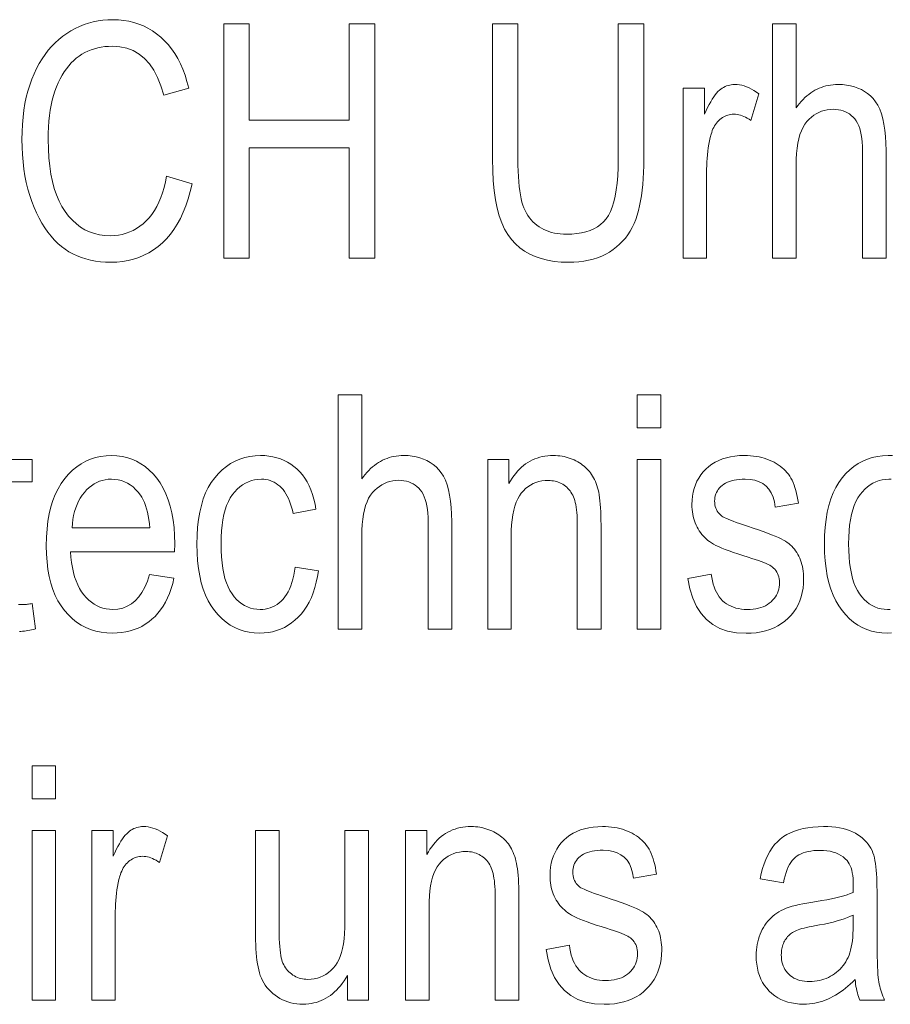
# Model space of a CAD drawing. Extents: x 5 to 2705, y 5 to 648.
# Tile 42 of 50: x 774 to 781.42, y 52.97 to 61.37. Entities that reach past the tile are written whole.
import ezdxf

# ---------------------------------------------------------------- set-up
doc = ezdxf.new("R2010")
doc.units = 0

msp = doc.modelspace()

# ---------------------------------------------------------------- linework, layer by layer
at = {"color": 7, "lineweight": 13}
for points in [[(775.253723, 60.03479), (775.472046, 59.967941), (775.456482, 59.90226), (775.438782, 59.84), (775.418884, 59.781166), (775.39679, 59.725758), (775.37262, 59.673771), (775.346191, 59.62521), (775.317627, 59.580074), (775.286926, 59.538364), (775.254028, 59.500076), (775.218933, 59.46521), (775.182007, 59.43372), (775.143494, 59.40554), (775.103455, 59.380676), (775.061768, 59.359127), (775.018555, 59.340893), (774.973816, 59.325977), (774.927429, 59.314373), (774.879517, 59.306084), (774.830017, 59.301113), (774.778992, 59.299454), (774.73407, 59.300568), (774.690491, 59.303902), (774.648254, 59.30946), (774.6073, 59.317245), (774.567688, 59.327251), (774.529419, 59.339481), (774.492432, 59.353935), (774.456787, 59.370613), (774.422485, 59.389515), (774.389465, 59.410641), (774.357727, 59.434223), (774.327148, 59.460491), (774.297791, 59.489449), (774.269531, 59.521091), (774.242493, 59.555424), (774.216614, 59.592442), (774.191895, 59.632149), (774.168335, 59.674541), (774.145996, 59.719624), (774.124817, 59.767395), (774.105225, 59.817394), (774.087708, 59.869167), (774.072266, 59.922714), (774.058899, 59.978035), (774.047546, 60.03513), (774.038269, 60.093998), (774.031067, 60.15464), (774.02594, 60.217052), (774.022827, 60.281242), (774.02179, 60.347202), (774.022827, 60.412216), (774.02594, 60.475197), (774.031067, 60.536148), (774.038269, 60.595062), (774.047546, 60.651943), (774.058899, 60.706795), (774.072266, 60.759613), (774.087708, 60.810394), (774.105225, 60.859146), (774.124817, 60.905865), (774.146118, 60.950451), (774.168945, 60.992798), (774.193176, 61.032906), (774.218872, 61.070778), (774.246033, 61.106411), (774.274719, 61.139809), (774.30481, 61.170967), (774.336304, 61.19989), (774.369324, 61.226578), (774.403809, 61.251022), (774.439392, 61.273186), (774.47583, 61.293015), (774.513062, 61.310513), (774.551147, 61.325676), (774.590027, 61.338505), (774.6297, 61.349003), (774.670227, 61.35717), (774.711609, 61.363003), (774.753723, 61.366501), (774.796692, 61.367668), (774.843506, 61.366188), (774.888977, 61.361748), (774.933105, 61.354347), (774.975891, 61.343983), (775.017395, 61.330662), (775.057495, 61.314381), (775.096313, 61.295135), (775.133728, 61.272934), (775.169861, 61.247768), (775.204651, 61.219646), (775.237732, 61.188656), (775.268738, 61.1549), (775.297729, 61.11837), (775.324707, 61.079071), (775.349548, 61.037006), (775.372437, 60.992168), (775.39325, 60.944565), (775.411987, 60.894188), (775.428711, 60.841045), (775.443359, 60.78513), (775.23053, 60.72374), (775.206543, 60.803055), (775.178101, 60.874023), (775.145264, 60.936646), (775.108093, 60.990913), (775.066467, 61.036835), (775.020508, 61.074406), (774.970093, 61.10363), (774.915344, 61.124504), (774.856201, 61.137028), (774.792603, 61.141201), (774.760315, 61.140362), (774.728882, 61.137844), (774.698303, 61.133648), (774.66864, 61.127777), (774.639832, 61.120224), (774.611877, 61.110996), (774.584839, 61.10009), (774.558594, 61.087505), (774.533325, 61.073242), (774.50885, 61.057301), (774.485352, 61.039585), (774.462769, 61.02), (774.441162, 60.998547), (774.420532, 60.975227), (774.400879, 60.950035), (774.382202, 60.922974), (774.364502, 60.894047), (774.347778, 60.863247), (774.33197, 60.830582), (774.3172, 60.796043), (774.303589, 60.759632), (774.291382, 60.721336), (774.28064, 60.68116), (774.271362, 60.639099), (774.263428, 60.595158), (774.257019, 60.549332), (774.252014, 60.501625), (774.248413, 60.452034), (774.246277, 60.400558), (774.245544, 60.347202), (774.247009, 60.267128), (774.251343, 60.191158), (774.258545, 60.119297), (774.268677, 60.05154), (774.281677, 59.987892), (774.297607, 59.928349), (774.316406, 59.872913), (774.338074, 59.821583), (774.362671, 59.774361), (774.390137, 59.731243), (774.420044, 59.69223), (774.451843, 59.657326), (774.485535, 59.62653), (774.521118, 59.599838), (774.558655, 59.577251), (774.598083, 59.558773), (774.639404, 59.544399), (774.682678, 59.534134), (774.727844, 59.527973), (774.774902, 59.525921), (774.809875, 59.527184), (774.843872, 59.530968), (774.876953, 59.537277), (774.908997, 59.546112), (774.940125, 59.557468), (774.970276, 59.57135), (774.999451, 59.587757), (775.027649, 59.606686), (775.054871, 59.628139), (775.081177, 59.652115), (775.106079, 59.678658), (775.129333, 59.707806), (775.150818, 59.739555), (775.170654, 59.773914), (775.188782, 59.810879), (775.205139, 59.850449), (775.219849, 59.892628), (775.232849, 59.937408), (775.244141, 59.984795)], [(775.742126, 59.333561), (775.742126, 61.333561), (775.959045, 61.333561), (775.959045, 60.51228), (776.811707, 60.51228), (776.811707, 61.333561), (777.028625, 61.333561), (777.028625, 59.333561), (776.811707, 59.333561), (776.811707, 60.27626), (775.959045, 60.27626), (775.959045, 59.333561)], [(779.105042, 61.333561), (779.323303, 61.333561), (779.323303, 60.178036), (779.322754, 60.12096), (779.321045, 60.065975), (779.318237, 60.013077), (779.31427, 59.962265), (779.309143, 59.91354), (779.302917, 59.866905), (779.295593, 59.822353), (779.287109, 59.779892), (779.277466, 59.739517), (779.266724, 59.701229), (779.254456, 59.664768), (779.240356, 59.629879), (779.224365, 59.596554), (779.206543, 59.564804), (779.18689, 59.534618), (779.165344, 59.506004), (779.141968, 59.478958), (779.11676, 59.45348), (779.089661, 59.429569), (779.060669, 59.40723), (779.030029, 59.386753), (778.997681, 59.368431), (778.963745, 59.352264), (778.928223, 59.338253), (778.890991, 59.326397), (778.852234, 59.3167), (778.811768, 59.309155), (778.769714, 59.303764), (778.726074, 59.300533), (778.680725, 59.299454), (778.617432, 59.301392), (778.557373, 59.307205), (778.50061, 59.316891), (778.447083, 59.330452), (778.39679, 59.347885), (778.349792, 59.369194), (778.306091, 59.394379), (778.265564, 59.423439), (778.228333, 59.456371), (778.194397, 59.493179), (778.163696, 59.534897), (778.136169, 59.582565), (778.111938, 59.636181), (778.090942, 59.695744), (778.07312, 59.761257), (778.058594, 59.832714), (778.047302, 59.910122), (778.039185, 59.993481), (778.034363, 60.082783), (778.032715, 60.178036), (778.032715, 61.333561), (778.249634, 61.333561), (778.249634, 60.179401), (778.250061, 60.126602), (778.251343, 60.076809), (778.253479, 60.030014), (778.256409, 59.986221), (778.260193, 59.945431), (778.264893, 59.907639), (778.270386, 59.872852), (778.276733, 59.841064), (778.283875, 59.812279), (778.291931, 59.786495), (778.300903, 59.762791), (778.311035, 59.740246), (778.322144, 59.718861), (778.334412, 59.698635), (778.347717, 59.679569), (778.362061, 59.661663), (778.377563, 59.644917), (778.394104, 59.629333), (778.411682, 59.614906), (778.43042, 59.601639), (778.450073, 59.589584), (778.47052, 59.5788), (778.491882, 59.569283), (778.514038, 59.561035), (778.536987, 59.554058), (778.560791, 59.548351), (778.585449, 59.543907), (778.610901, 59.540737), (778.637207, 59.538834), (778.664368, 59.5382), (778.709473, 59.539509), (778.752014, 59.543438), (778.792053, 59.549988), (778.829529, 59.559155), (778.864441, 59.570942), (778.89679, 59.58535), (778.926575, 59.602375), (778.953796, 59.622021), (778.978516, 59.644283), (779.000671, 59.669167), (779.020508, 59.697845), (779.038208, 59.731487), (779.053894, 59.770096), (779.067444, 59.813671), (779.078918, 59.862209), (779.088318, 59.915718), (779.095642, 59.97419), (779.10083, 60.037628), (779.104004, 60.10603), (779.105042, 60.179401)], [(780.420166, 59.333561), (780.420166, 61.333561), (780.620728, 61.333561), (780.620728, 60.615963), (780.635071, 60.635384), (780.649841, 60.653805), (780.664917, 60.671234), (780.68042, 60.687668), (780.696289, 60.703102), (780.712463, 60.717545), (780.729065, 60.730988), (780.746033, 60.743439), (780.763306, 60.75489), (780.781006, 60.765347), (780.799072, 60.774811), (780.817505, 60.783276), (780.836304, 60.790745), (780.855469, 60.797218), (780.875, 60.802696), (780.894897, 60.807175), (780.915161, 60.810661), (780.935791, 60.813152), (780.956787, 60.814644), (780.978149, 60.815144), (781.015259, 60.813934), (781.050842, 60.810314), (781.084778, 60.804276), (781.117065, 60.795826), (781.147827, 60.784958), (781.177002, 60.771679), (781.204529, 60.755981), (781.230469, 60.737873), (781.254822, 60.717346), (781.277588, 60.694408), (781.298462, 60.668247), (781.317139, 60.638062), (781.333618, 60.603855), (781.3479, 60.56562), (781.359985, 60.523361), (781.369873, 60.477081), (781.377563, 60.426773), (781.383057, 60.372444), (781.386353, 60.314087), (781.387451, 60.251705), (781.387451, 59.333561), (781.18689, 59.333561), (781.18689, 60.251705), (781.186218, 60.288296), (781.184204, 60.322758), (781.180847, 60.355087), (781.176208, 60.385292), (781.170166, 60.413368), (781.162842, 60.43932), (781.154114, 60.463139), (781.144104, 60.484829), (781.132751, 60.504395), (781.120056, 60.521828), (781.10614, 60.53738), (781.091309, 60.551296), (781.075378, 60.563576), (781.058472, 60.574215), (781.040588, 60.583221), (781.021667, 60.590588), (781.001709, 60.596317), (780.980774, 60.60041), (780.958801, 60.602863), (780.935852, 60.603683), (780.910034, 60.602634), (780.88501, 60.599483), (780.860779, 60.594231), (780.83728, 60.586876), (780.814636, 60.577423), (780.792725, 60.565865), (780.771545, 60.552212), (780.751221, 60.536453), (780.731628, 60.518597), (780.71283, 60.498634), (780.695312, 60.476002), (780.679688, 60.450123), (780.665833, 60.420998), (780.65387, 60.388622), (780.643738, 60.353001), (780.635437, 60.314133), (780.629028, 60.272018), (780.62439, 60.226658), (780.621643, 60.178051), (780.620728, 60.126194), (780.620728, 59.333561)], [(779.657532, 59.333561), (779.657532, 60.782402), (779.838989, 60.782402), (779.838989, 60.562756), (779.852783, 60.592285), (779.866394, 60.619755), (779.8797, 60.645164), (779.892822, 60.668514), (779.905701, 60.689804), (779.918335, 60.70903), (779.930725, 60.7262), (779.942932, 60.74131), (779.954834, 60.75436), (779.966553, 60.765347), (779.978271, 60.774811), (779.990295, 60.783276), (780.002625, 60.790745), (780.015259, 60.797218), (780.028137, 60.802696), (780.041321, 60.807175), (780.054749, 60.810661), (780.068481, 60.813152), (780.08252, 60.814644), (780.096863, 60.815144), (780.117065, 60.814354), (780.13739, 60.811977), (780.157776, 60.808022), (780.178284, 60.802483), (780.198853, 60.795361), (780.219482, 60.786659), (780.240173, 60.776371), (780.260986, 60.764503), (780.28186, 60.751049), (780.302856, 60.736015), (780.234619, 60.508186), (780.219666, 60.518295), (780.204773, 60.52734), (780.190002, 60.53532), (780.175293, 60.542236), (780.160645, 60.548092), (780.146057, 60.552879), (780.131592, 60.556602), (780.117188, 60.559265), (780.102905, 60.56086), (780.088684, 60.561394), (780.075928, 60.56094), (780.063477, 60.559589), (780.051147, 60.557339), (780.039124, 60.554188), (780.027283, 60.550137), (780.015625, 60.545185), (780.004211, 60.539333), (779.993042, 60.532578), (779.982056, 60.524925), (779.971313, 60.516373), (779.960999, 60.507011), (779.951294, 60.496944), (779.942261, 60.486168), (779.933777, 60.474678), (779.925964, 60.462482), (779.918762, 60.449577), (779.912231, 60.435963), (779.906311, 60.421638), (779.901001, 60.406605), (779.896301, 60.390862), (779.889038, 60.362579), (779.882568, 60.333942), (779.876831, 60.304951), (779.871826, 60.275608), (779.867676, 60.245907), (779.864197, 60.215855), (779.861511, 60.185444), (779.859619, 60.154678), (779.858459, 60.123562), (779.858093, 60.092087), (779.858093, 59.333561)], [(776.71759, 56.169849), (776.71759, 58.169849), (776.918152, 58.169849), (776.918152, 57.452251), (776.932556, 57.471672), (776.947266, 57.490093), (776.962402, 57.507523), (776.977844, 57.523956), (776.993713, 57.539391), (777.009888, 57.553833), (777.026489, 57.567276), (777.043457, 57.579727), (777.060791, 57.591179), (777.07843, 57.601635), (777.096497, 57.611099), (777.114929, 57.619564), (777.133728, 57.627033), (777.152893, 57.633507), (777.172424, 57.638985), (777.192322, 57.643463), (777.212585, 57.64695), (777.233215, 57.649441), (777.254211, 57.650932), (777.275574, 57.651432), (777.312744, 57.650223), (777.348267, 57.646603), (777.382202, 57.640564), (777.414551, 57.632114), (777.445251, 57.621246), (777.474426, 57.607967), (777.501953, 57.59227), (777.527954, 57.574162), (777.552307, 57.553635), (777.575073, 57.530697), (777.595886, 57.504536), (777.614563, 57.47435), (777.631042, 57.440144), (777.645325, 57.401909), (777.65741, 57.35965), (777.667297, 57.31337), (777.674988, 57.263062), (777.680481, 57.208733), (777.683777, 57.150375), (777.684875, 57.087994), (777.684875, 56.169849), (777.484314, 56.169849), (777.484314, 57.087994), (777.483643, 57.124584), (777.481628, 57.159046), (777.478333, 57.191376), (777.473633, 57.221581), (777.46759, 57.249657), (777.460266, 57.275608), (777.451599, 57.299427), (777.441528, 57.321117), (777.430176, 57.340683), (777.41748, 57.358116), (777.403625, 57.373669), (777.388733, 57.387585), (777.372803, 57.399864), (777.355896, 57.410503), (777.338013, 57.41951), (777.319092, 57.426876), (777.299133, 57.432606), (777.278198, 57.436699), (777.256287, 57.439152), (777.233276, 57.439972), (777.20752, 57.438923), (777.182495, 57.435772), (777.158203, 57.430519), (777.134766, 57.423164), (777.112061, 57.413712), (777.090149, 57.402153), (777.06897, 57.3885), (777.048645, 57.372742), (777.029053, 57.354885), (777.010254, 57.334923), (776.992737, 57.31229), (776.977112, 57.286411), (776.963257, 57.257286), (776.951294, 57.224911), (776.941162, 57.189289), (776.932922, 57.150421), (776.926453, 57.108307), (776.921814, 57.062946), (776.919067, 57.014339), (776.918152, 56.962482), (776.918152, 56.169849)], [(779.266052, 57.887447), (779.266052, 58.169849), (779.466614, 58.169849), (779.466614, 57.887447)], [(775.110535, 56.636425), (775.317871, 56.605049), (775.306702, 56.559803), (775.293823, 56.516834), (775.279236, 56.476147), (775.263, 56.437737), (775.245056, 56.401604), (775.225464, 56.367748), (775.204224, 56.336174), (775.181213, 56.306877), (775.156616, 56.279858), (775.13031, 56.255116), (775.102478, 56.232693), (775.073425, 56.212631), (775.04303, 56.194931), (775.011353, 56.179588), (774.978333, 56.166611), (774.944092, 56.155987), (774.908508, 56.147728), (774.871643, 56.141827), (774.833496, 56.138287), (774.794006, 56.137108), (774.744507, 56.139023), (774.696899, 56.144775), (774.651245, 56.154358), (774.607483, 56.167774), (774.565674, 56.185028), (774.525757, 56.206112), (774.487793, 56.23103), (774.451721, 56.259781), (774.417603, 56.292366), (774.385437, 56.328785), (774.355713, 56.36882), (774.329163, 56.412251), (774.305725, 56.45908), (774.285461, 56.509304), (774.26825, 56.562927), (774.254211, 56.619946), (774.243286, 56.680363), (774.235474, 56.744175), (774.230774, 56.811386), (774.229187, 56.881992), (774.230774, 56.955246), (774.235535, 57.024937), (774.243408, 57.091072), (774.254395, 57.153641), (774.268616, 57.212654), (774.28595, 57.268105), (774.306396, 57.319992), (774.330078, 57.36832), (774.356812, 57.41309), (774.38678, 57.454296), (774.419128, 57.491753), (774.453186, 57.525265), (774.488892, 57.554836), (774.526245, 57.580463), (774.565308, 57.60215), (774.606079, 57.619892), (774.648499, 57.63369), (774.692566, 57.643547), (774.738342, 57.64946), (774.785828, 57.651432), (774.831177, 57.649494), (774.875, 57.643684), (774.917297, 57.633995), (774.958069, 57.620438), (774.997314, 57.603001), (775.034973, 57.581692), (775.071167, 57.556507), (775.105835, 57.527447), (775.138977, 57.494514), (775.170532, 57.457706), (775.199829, 57.417229), (775.226074, 57.373287), (775.249146, 57.325878), (775.269226, 57.275005), (775.286194, 57.220669), (775.300049, 57.162865), (775.310852, 57.101597), (775.318542, 57.036861), (775.323181, 56.968662), (775.324707, 56.896999), (775.323364, 56.831512), (774.436584, 56.831512), (774.439941, 56.783875), (774.445007, 56.738636), (774.451904, 56.695797), (774.460571, 56.655361), (774.471008, 56.617325), (774.483215, 56.581692), (774.497192, 56.548458), (774.513, 56.517624), (774.530518, 56.489193), (774.549805, 56.463165), (774.570435, 56.439575), (774.591919, 56.418472), (774.614319, 56.399849), (774.637573, 56.383709), (774.661682, 56.370052), (774.686646, 56.358879), (774.712524, 56.350189), (774.739258, 56.343983), (774.766907, 56.34026), (774.795349, 56.339016), (774.839294, 56.341991), (774.880432, 56.350914), (774.918823, 56.365784), (774.954529, 56.386604), (774.987366, 56.413368), (775.017517, 56.446083), (775.044922, 56.484749), (775.069519, 56.529358), (775.091431, 56.579918)], [(776.350647, 56.700546), (776.548462, 56.669167), (776.540588, 56.618553), (776.530701, 56.570396), (776.518738, 56.524693), (776.5047, 56.481445), (776.488586, 56.440655), (776.470459, 56.402317), (776.450195, 56.36644), (776.427979, 56.333015), (776.403625, 56.302048), (776.377258, 56.273533), (776.349243, 56.247612), (776.32019, 56.224419), (776.289978, 56.203957), (776.258728, 56.186222), (776.226318, 56.171215), (776.19281, 56.158936), (776.158203, 56.149387), (776.122498, 56.142563), (776.085693, 56.13847), (776.047791, 56.137108), (776.001953, 56.139023), (775.957764, 56.144775), (775.915222, 56.154358), (775.874329, 56.167774), (775.835083, 56.185028), (775.797546, 56.206112), (775.761597, 56.23103), (775.727356, 56.259781), (775.694702, 56.292366), (775.663696, 56.328785), (775.635071, 56.368958), (775.609436, 56.412796), (775.586853, 56.460308), (775.567261, 56.511486), (775.550659, 56.566338), (775.537109, 56.624855), (775.52655, 56.687046), (775.518982, 56.752907), (775.514465, 56.822433), (775.513, 56.895634), (775.514526, 56.969322), (775.519043, 57.039234), (775.526672, 57.10537), (775.537292, 57.167721), (775.551025, 57.226295), (775.567749, 57.28109), (775.587524, 57.332108), (775.610352, 57.379345), (775.636169, 57.422802), (775.6651, 57.462482), (775.69635, 57.498383), (775.72937, 57.530502), (775.76416, 57.558846), (775.800659, 57.583408), (775.838867, 57.604195), (775.878784, 57.621201), (775.920471, 57.634426), (775.963928, 57.643875), (776.009094, 57.649544), (776.055969, 57.651432), (776.092224, 57.650288), (776.127319, 57.646847), (776.161255, 57.641117), (776.194031, 57.633095), (776.225647, 57.622784), (776.256104, 57.610176), (776.2854, 57.59528), (776.313538, 57.578091), (776.340515, 57.558609), (776.366333, 57.536835), (776.390625, 57.512768), (776.413147, 57.486412), (776.433838, 57.457764), (776.452759, 57.426819), (776.469849, 57.393589), (776.485107, 57.358063), (776.498535, 57.320244), (776.510193, 57.280136), (776.519958, 57.237736), (776.527954, 57.193043), (776.332886, 57.156208), (776.326721, 57.184933), (776.319763, 57.21217), (776.31189, 57.237919), (776.303223, 57.262184), (776.293701, 57.284958), (776.283264, 57.306248), (776.272034, 57.32605), (776.26001, 57.344364), (776.24707, 57.361195), (776.233276, 57.376534), (776.218811, 57.390404), (776.203796, 57.402809), (776.188171, 57.413757), (776.171936, 57.423248), (776.155212, 57.431274), (776.137878, 57.437843), (776.119934, 57.442955), (776.10144, 57.446602), (776.082397, 57.448792), (776.062744, 57.449524), (776.033569, 57.448204), (776.00531, 57.444256), (775.978149, 57.437672), (775.951965, 57.428459), (775.92688, 57.416611), (775.902771, 57.402126), (775.879639, 57.385014), (775.857605, 57.365265), (775.836548, 57.342884), (775.816528, 57.317871), (775.797974, 57.289993), (775.781433, 57.259018), (775.766785, 57.224945), (775.754089, 57.187775), (775.743347, 57.147511), (775.734558, 57.104145), (775.727783, 57.057686), (775.7229, 57.008129), (775.719971, 56.955479), (775.718994, 56.899727), (775.71991, 56.842155), (775.722717, 56.787857), (775.727417, 56.736835), (775.733948, 56.689087), (775.74231, 56.644611), (775.752625, 56.603409), (775.764771, 56.565483), (775.778809, 56.53083), (775.794678, 56.499454), (775.812439, 56.471352), (775.831665, 56.446205), (775.851929, 56.42371), (775.87323, 56.403862), (775.895569, 56.386658), (775.919006, 56.372101), (775.943481, 56.360191), (775.968994, 56.350925), (775.995544, 56.344311), (776.023193, 56.34034), (776.05188, 56.339016), (776.074463, 56.339897), (776.096375, 56.342537), (776.117615, 56.346935), (776.138184, 56.353096), (776.158081, 56.361015), (776.177368, 56.370697), (776.195923, 56.382133), (776.213806, 56.395332), (776.231079, 56.410294), (776.24762, 56.427013), (776.263245, 56.445587), (776.27771, 56.46611), (776.291016, 56.488586), (776.30304, 56.513016), (776.313965, 56.539391), (776.323669, 56.567722), (776.332214, 56.598), (776.339539, 56.63023), (776.345642, 56.664413)], [(777.991821, 56.169849), (777.991821, 57.61869), (778.173279, 57.61869), (778.173279, 57.412685), (778.186646, 57.436092), (778.200623, 57.458282), (778.21521, 57.479256), (778.230347, 57.499016), (778.246094, 57.517563), (778.26239, 57.534897), (778.279297, 57.551014), (778.296814, 57.565922), (778.31488, 57.579609), (778.333557, 57.592087), (778.352844, 57.603363), (778.37262, 57.613453), (778.393005, 57.622353), (778.413879, 57.630066), (778.435364, 57.636597), (778.457397, 57.641937), (778.480042, 57.646091), (778.503174, 57.649059), (778.526917, 57.650837), (778.551147, 57.651432), (778.570129, 57.651058), (778.588806, 57.649933), (778.607178, 57.648056), (778.625305, 57.645428), (778.643066, 57.642052), (778.660645, 57.637924), (778.677856, 57.633049), (778.694824, 57.627422), (778.711487, 57.621044), (778.727844, 57.613914), (778.743774, 57.606178), (778.759033, 57.59798), (778.773743, 57.589317), (778.787781, 57.580189), (778.801147, 57.570599), (778.813965, 57.560547), (778.826111, 57.550026), (778.837646, 57.539043), (778.848511, 57.527599), (778.858826, 57.51569), (778.86853, 57.503185), (778.877747, 57.48996), (778.886414, 57.476009), (778.894592, 57.461338), (778.902283, 57.445942), (778.909485, 57.429821), (778.916138, 57.412979), (778.922363, 57.395416), (778.927979, 57.377129), (778.933167, 57.358116), (778.937805, 57.337708), (778.942017, 57.315224), (778.945679, 57.290668), (778.948853, 57.264038), (778.951599, 57.235332), (778.953796, 57.204556), (778.955505, 57.171703), (778.956726, 57.13678), (778.957458, 57.099781), (778.957703, 57.060707), (778.957703, 56.169849), (778.755798, 56.169849), (778.755798, 57.051159), (778.755554, 57.082222), (778.7547, 57.111568), (778.753357, 57.139194), (778.751465, 57.1651), (778.748962, 57.189289), (778.745972, 57.211758), (778.742432, 57.23251), (778.738342, 57.251541), (778.733704, 57.268852), (778.728516, 57.284447), (778.722778, 57.298847), (778.71637, 57.312576), (778.709412, 57.325642), (778.701782, 57.338036), (778.693542, 57.349762), (778.684753, 57.360817), (778.675293, 57.371208), (778.665222, 57.380928), (778.654541, 57.38998), (778.64325, 57.398361), (778.63147, 57.40601), (778.619324, 57.412849), (778.606812, 57.418888), (778.593933, 57.424118), (778.580688, 57.428547), (778.567078, 57.432167), (778.55304, 57.434986), (778.538696, 57.436996), (778.523987, 57.438206), (778.508911, 57.438606), (778.48053, 57.437531), (778.453369, 57.434296), (778.427368, 57.428909), (778.402588, 57.421364), (778.378906, 57.411663), (778.356445, 57.399807), (778.335144, 57.385796), (778.315063, 57.369633), (778.296082, 57.351311), (778.27832, 57.330833), (778.261963, 57.307735), (778.247375, 57.281555), (778.234497, 57.252293), (778.223328, 57.219944), (778.213867, 57.184517), (778.206116, 57.146004), (778.200134, 57.104404), (778.195801, 57.059727), (778.193237, 57.011963), (778.192383, 56.961117), (778.192383, 56.169849)], [(779.266052, 56.169849), (779.266052, 57.61869), (779.466614, 57.61869), (779.466614, 56.169849)], [(779.698486, 56.602318), (779.897705, 56.640518), (779.901855, 56.610744), (779.907227, 56.582539), (779.913879, 56.555901), (779.921692, 56.53083), (779.930786, 56.507332), (779.941101, 56.485401), (779.952637, 56.465042), (779.965332, 56.446247), (779.97937, 56.429024), (779.994568, 56.413368), (780.010925, 56.399242), (780.028259, 56.386604), (780.046692, 56.37545), (780.066162, 56.365784), (780.08667, 56.357605), (780.108154, 56.350914), (780.130737, 56.345711), (780.154358, 56.341991), (780.178955, 56.33976), (780.204651, 56.339016), (780.230225, 56.339664), (780.254639, 56.34161), (780.277893, 56.344849), (780.299927, 56.349384), (780.320801, 56.355217), (780.340454, 56.362347), (780.358948, 56.37077), (780.376221, 56.380489), (780.392334, 56.391506), (780.407227, 56.40382), (780.420837, 56.41713), (780.433044, 56.431133), (780.443787, 56.445831), (780.453064, 56.461227), (780.460938, 56.477318), (780.467407, 56.494106), (780.472412, 56.511589), (780.476013, 56.529766), (780.478149, 56.548641), (780.478882, 56.568211), (780.478271, 56.585018), (780.47644, 56.601063), (780.473328, 56.616344), (780.469055, 56.630859), (780.463501, 56.644611), (780.456787, 56.657597), (780.448792, 56.669823), (780.439575, 56.681282), (780.429138, 56.691978), (780.41748, 56.701908), (780.407837, 56.708622), (780.395752, 56.71566), (780.381287, 56.723026), (780.364441, 56.730724), (780.345154, 56.738743), (780.323486, 56.747093), (780.299438, 56.755772), (780.272949, 56.764774), (780.24408, 56.774105), (780.21283, 56.783764), (780.16748, 56.798008), (780.125183, 56.811813), (780.08606, 56.825184), (780.049988, 56.838116), (780.01709, 56.850613), (779.987244, 56.862675), (779.96051, 56.874298), (779.936951, 56.885483), (779.916443, 56.896233), (779.899048, 56.906548), (779.883606, 56.916985), (779.868835, 56.928104), (779.854797, 56.939903), (779.841431, 56.952389), (779.828796, 56.965553), (779.816895, 56.979401), (779.805664, 56.993927), (779.795166, 57.00914), (779.785339, 57.025032), (779.776245, 57.041611), (779.768005, 57.058758), (779.760559, 57.07637), (779.754028, 57.094448), (779.748352, 57.112988), (779.74353, 57.131992), (779.739624, 57.151459), (779.736572, 57.171391), (779.734375, 57.191788), (779.733032, 57.212646), (779.732605, 57.233971), (779.733826, 57.270382), (779.737366, 57.305401), (779.743286, 57.339031), (779.751587, 57.371269), (779.762268, 57.402115), (779.77533, 57.431568), (779.790771, 57.459633), (779.808594, 57.486301), (779.828735, 57.511581), (779.851318, 57.535469), (779.875977, 57.557503), (779.902466, 57.577217), (779.930725, 57.594612), (779.960876, 57.609684), (779.992859, 57.62244), (780.026672, 57.632877), (780.062256, 57.640995), (780.099731, 57.646793), (780.138977, 57.650272), (780.180115, 57.651432), (780.206238, 57.650955), (780.23175, 57.649521), (780.256592, 57.647133), (780.280823, 57.643791), (780.304443, 57.639496), (780.327332, 57.634243), (780.34967, 57.628036), (780.371338, 57.620872), (780.392334, 57.612755), (780.41272, 57.603683), (780.432312, 57.593807), (780.450928, 57.583275), (780.468628, 57.572086), (780.485413, 57.560246), (780.501221, 57.547749), (780.516113, 57.534595), (780.530029, 57.52079), (780.54303, 57.506329), (780.555054, 57.491215), (780.566162, 57.475441), (780.576477, 57.458649), (780.586182, 57.440464), (780.595154, 57.420887), (780.603516, 57.399918), (780.611206, 57.377556), (780.618225, 57.353806), (780.624634, 57.328663), (780.630371, 57.302128), (780.635437, 57.2742), (780.639832, 57.244884), (780.44342, 57.212143), (780.435913, 57.257244), (780.424377, 57.2976), (780.408752, 57.333206), (780.389038, 57.364063), (780.365295, 57.390175), (780.337463, 57.411541), (780.305603, 57.428158), (780.269653, 57.440025), (780.229614, 57.447147), (780.185547, 57.449524), (780.160034, 57.448997), (780.135864, 57.447422), (780.112976, 57.444794), (780.091492, 57.441116), (780.071289, 57.43639), (780.052429, 57.430614), (780.034973, 57.423786), (780.018799, 57.415905), (780.003967, 57.406979), (779.990479, 57.396999), (779.978271, 57.3862), (779.967407, 57.374817), (779.957764, 57.362843), (779.949402, 57.350285), (779.942383, 57.337143), (779.936584, 57.32341), (779.932129, 57.309093), (779.928894, 57.294189), (779.927002, 57.278698), (779.926331, 57.262619), (779.926941, 57.246861), (779.928772, 57.231789), (779.931885, 57.217392), (779.936157, 57.203682), (779.941711, 57.190655), (779.948425, 57.178307), (779.956421, 57.166645), (779.965637, 57.155663), (779.976074, 57.145363), (779.987732, 57.135742), (779.996521, 57.129959), (780.00824, 57.12352), (780.022827, 57.116425), (780.040344, 57.108677), (780.06073, 57.100273), (780.083984, 57.091213), (780.110168, 57.081501), (780.139221, 57.071133), (780.171143, 57.060108), (780.205994, 57.048431), (780.254211, 57.032665), (780.298828, 57.01757), (780.339966, 57.003143), (780.377563, 56.989388), (780.411682, 56.976295), (780.442261, 56.963875), (780.469299, 56.952122), (780.492859, 56.941036), (780.512878, 56.930622), (780.529358, 56.920872), (780.543762, 56.911118), (780.557495, 56.900681), (780.570618, 56.889565), (780.583069, 56.877762), (780.594849, 56.86528), (780.605957, 56.852116), (780.616455, 56.838268), (780.626282, 56.823738), (780.635437, 56.808525), (780.643921, 56.792633), (780.651733, 56.776093), (780.658691, 56.758934), (780.664795, 56.741165), (780.670166, 56.722782), (780.674622, 56.703785), (780.678345, 56.684174), (780.681213, 56.663948), (780.683228, 56.643108), (780.684448, 56.621658), (780.684875, 56.59959), (780.683533, 56.558907), (780.679626, 56.51981), (780.673035, 56.482292), (780.663818, 56.446358), (780.651978, 56.412006), (780.637451, 56.379234), (780.620361, 56.348049), (780.600586, 56.318443), (780.578247, 56.290421), (780.553223, 56.263985), (780.52594, 56.239616), (780.496704, 56.217815), (780.465576, 56.198582), (780.432495, 56.181908), (780.397522, 56.167805), (780.360596, 56.156261), (780.321777, 56.147285), (780.281006, 56.140873), (780.238342, 56.137024), (780.193726, 56.135742), (780.111938, 56.140408), (780.037292, 56.154408), (779.969849, 56.177734), (779.909546, 56.210396), (779.856445, 56.252388), (779.810486, 56.303711), (779.771729, 56.364365), (779.740173, 56.434353), (779.715759, 56.513668)], [(774.448853, 57.033424), (775.111877, 57.033424), (775.108643, 57.070122), (775.104309, 57.104912), (775.098938, 57.137791), (775.092468, 57.168758), (775.084961, 57.197815), (775.076355, 57.224964), (775.066711, 57.250206), (775.05603, 57.273533), (775.04425, 57.294952), (775.031372, 57.314461), (775.011475, 57.340122), (774.99054, 57.363083), (774.968506, 57.383343), (774.945374, 57.400902), (774.921204, 57.415756), (774.895996, 57.427914), (774.86969, 57.437366), (774.842346, 57.444118), (774.813965, 57.44817), (774.784485, 57.449524), (774.757874, 57.448395), (774.731995, 57.445019), (774.70697, 57.439392), (774.682739, 57.431515), (774.659302, 57.421383), (774.636658, 57.409004), (774.614746, 57.394371), (774.593689, 57.377491), (774.573425, 57.358356), (774.553894, 57.336971), (774.535645, 57.313675), (774.519165, 57.288811), (774.504333, 57.262379), (774.491272, 57.234379), (774.479919, 57.204807), (774.470276, 57.173668), (774.462341, 57.140961), (774.456116, 57.106686), (774.451599, 57.070839)], [(774.108459, 54.723736), (774.108459, 55.006138), (774.309021, 55.006138), (774.309021, 54.723736)], [(774.61731, 53.006138), (774.61731, 54.454979), (774.798767, 54.454979), (774.798767, 54.235332), (774.812561, 54.264862), (774.826172, 54.292332), (774.839478, 54.317741), (774.8526, 54.341091), (774.865479, 54.362381), (774.878113, 54.381607), (774.890503, 54.398777), (774.90271, 54.413887), (774.914612, 54.426937), (774.926331, 54.437923), (774.93811, 54.447388), (774.950134, 54.455853), (774.962402, 54.463322), (774.975037, 54.469795), (774.987915, 54.475273), (775.001099, 54.479752), (775.014526, 54.483238), (775.028259, 54.485729), (775.042297, 54.487221), (775.056641, 54.48772), (775.076843, 54.486931), (775.097168, 54.484554), (775.117554, 54.480598), (775.138062, 54.47506), (775.15863, 54.467937), (775.17926, 54.459236), (775.199951, 54.448948), (775.220764, 54.43708), (775.241638, 54.423626), (775.262634, 54.408592), (775.194397, 54.180763), (775.179443, 54.190872), (775.164551, 54.199917), (775.14978, 54.207897), (775.135071, 54.214813), (775.120422, 54.220669), (775.105835, 54.225456), (775.09137, 54.229179), (775.076965, 54.231842), (775.062683, 54.233437), (775.048462, 54.233971), (775.035706, 54.233517), (775.023254, 54.232166), (775.010925, 54.229916), (774.998901, 54.226765), (774.987061, 54.222713), (774.975403, 54.217762), (774.96405, 54.21191), (774.95282, 54.205154), (774.941895, 54.197502), (774.931091, 54.18895), (774.920776, 54.179588), (774.911072, 54.169521), (774.902039, 54.158745), (774.893555, 54.147255), (774.885742, 54.135059), (774.87854, 54.122154), (774.872009, 54.10854), (774.866089, 54.094215), (774.860779, 54.079182), (774.856079, 54.063438), (774.848816, 54.035156), (774.842346, 54.006519), (774.836609, 53.977528), (774.831604, 53.948185), (774.827454, 53.918484), (774.823975, 53.888432), (774.821289, 53.858021), (774.819397, 53.827255), (774.818237, 53.796139), (774.817871, 53.764664), (774.817871, 53.006138)], [(777.29126, 53.006138), (777.29126, 54.454979), (777.472717, 54.454979), (777.472717, 54.248974), (777.486084, 54.272381), (777.500061, 54.294571), (777.514648, 54.315544), (777.529785, 54.335304), (777.545532, 54.353851), (777.56189, 54.371185), (777.578796, 54.387302), (777.596252, 54.40221), (777.61438, 54.415897), (777.632996, 54.428375), (777.652283, 54.439651), (777.672058, 54.449741), (777.692444, 54.458641), (777.713379, 54.466354), (777.734802, 54.472885), (777.756897, 54.478226), (777.77948, 54.48238), (777.802612, 54.485348), (777.826355, 54.487125), (777.850647, 54.48772), (777.869568, 54.487347), (777.888245, 54.486221), (777.906616, 54.484344), (777.924744, 54.481716), (777.942566, 54.47834), (777.960083, 54.474213), (777.977295, 54.469337), (777.994263, 54.463711), (778.010925, 54.457333), (778.027283, 54.450203), (778.043213, 54.442467), (778.058533, 54.434269), (778.073181, 54.425606), (778.087219, 54.416477), (778.100647, 54.406887), (778.113403, 54.396835), (778.125549, 54.386314), (778.137085, 54.375332), (778.14801, 54.363888), (778.158264, 54.351978), (778.167969, 54.339474), (778.177185, 54.326248), (778.185852, 54.312298), (778.194092, 54.297626), (778.201721, 54.28223), (778.208923, 54.266109), (778.215637, 54.249268), (778.221802, 54.231705), (778.227478, 54.213417), (778.232605, 54.194405), (778.237305, 54.173996), (778.241455, 54.151512), (778.245117, 54.126957), (778.248352, 54.100327), (778.251038, 54.071621), (778.253235, 54.040844), (778.254944, 54.007992), (778.256165, 53.973068), (778.256897, 53.936069), (778.257202, 53.896996), (778.257202, 53.006138), (778.055237, 53.006138), (778.055237, 53.887447), (778.054993, 53.91851), (778.054199, 53.947857), (778.052795, 53.975483), (778.050903, 54.001389), (778.048462, 54.025578), (778.04541, 54.048046), (778.04187, 54.068798), (778.037781, 54.08783), (778.033142, 54.105141), (778.027954, 54.120735), (778.022217, 54.135136), (778.015808, 54.148865), (778.00885, 54.16193), (778.001221, 54.174324), (777.993042, 54.18605), (777.984192, 54.197105), (777.974731, 54.207497), (777.964661, 54.217216), (777.953979, 54.226269), (777.942688, 54.23465), (777.930908, 54.242298), (777.918762, 54.249138), (777.90625, 54.255177), (777.893372, 54.260406), (777.880127, 54.264835), (777.866516, 54.268456), (777.852539, 54.271275), (777.838135, 54.273285), (777.823425, 54.274494), (777.80835, 54.274895), (777.779968, 54.273819), (777.752808, 54.270584), (777.726868, 54.265198), (777.702026, 54.257652), (777.678406, 54.247952), (777.655945, 54.236095), (777.634644, 54.222084), (777.614502, 54.205921), (777.59552, 54.187599), (777.577759, 54.167122), (777.561462, 54.144024), (777.546814, 54.117844), (777.533936, 54.088581), (777.522766, 54.056232), (777.513306, 54.020805), (777.505554, 53.982292), (777.499573, 53.940693), (777.495239, 53.896015), (777.492676, 53.848251), (777.491821, 53.797405), (777.491821, 53.006138)], [(778.489075, 53.438606), (778.688293, 53.476807), (778.692444, 53.447033), (778.697815, 53.418827), (778.704468, 53.392189), (778.71228, 53.367119), (778.721375, 53.34362), (778.731689, 53.32169), (778.743164, 53.301331), (778.75592, 53.282536), (778.769897, 53.265312), (778.785156, 53.249657), (778.801514, 53.235531), (778.818848, 53.222893), (778.83728, 53.211739), (778.85675, 53.202072), (778.877197, 53.193893), (778.898743, 53.187202), (778.921326, 53.181999), (778.944946, 53.17828), (778.969543, 53.176048), (778.995239, 53.175304), (779.020813, 53.175953), (779.045227, 53.177898), (779.068481, 53.181137), (779.090515, 53.185673), (779.111389, 53.191505), (779.131042, 53.198635), (779.149536, 53.207058), (779.166809, 53.216778), (779.182922, 53.227795), (779.197815, 53.240108), (779.211426, 53.253418), (779.223633, 53.267422), (779.234375, 53.28212), (779.243652, 53.297516), (779.251526, 53.313606), (779.257996, 53.330395), (779.263, 53.347878), (779.266602, 53.366055), (779.268738, 53.38493), (779.26947, 53.404499), (779.26886, 53.421307), (779.266968, 53.437351), (779.263916, 53.452633), (779.259644, 53.467148), (779.254089, 53.4809), (779.247375, 53.493885), (779.23938, 53.506111), (779.230164, 53.51757), (779.219727, 53.528267), (779.208069, 53.538197), (779.198425, 53.54491), (779.18634, 53.551949), (779.171875, 53.559315), (779.155029, 53.567013), (779.135742, 53.575031), (779.114075, 53.583382), (779.090027, 53.59206), (779.063538, 53.601063), (779.034668, 53.610394), (779.003418, 53.620052), (778.958069, 53.634296), (778.915771, 53.648102), (778.876648, 53.661472), (778.840576, 53.674404), (778.807678, 53.686901), (778.777832, 53.698963), (778.751099, 53.710587), (778.727539, 53.721771), (778.707031, 53.732521), (778.689636, 53.742836), (778.674194, 53.753273), (778.659424, 53.764393), (778.645386, 53.776192), (778.632019, 53.788677), (778.619385, 53.801842), (778.607483, 53.815689), (778.596252, 53.830215), (778.585754, 53.845428), (778.575928, 53.86132), (778.566833, 53.877899), (778.558594, 53.895046), (778.551147, 53.912659), (778.544617, 53.930737), (778.53894, 53.949276), (778.534119, 53.968281), (778.530212, 53.987747), (778.5271, 54.007679), (778.524963, 54.028076), (778.523621, 54.048935), (778.523193, 54.070259), (778.524414, 54.10667), (778.527954, 54.141689), (778.533875, 54.17532), (778.542175, 54.207558), (778.552856, 54.238403), (778.565918, 54.267857), (778.58136, 54.295921), (778.599182, 54.32259), (778.619324, 54.34787), (778.641907, 54.371758), (778.666565, 54.393791), (778.693054, 54.413506), (778.721313, 54.430901), (778.751465, 54.445972), (778.783447, 54.458729), (778.8172, 54.469166), (778.852844, 54.477283), (778.89032, 54.483082), (778.929565, 54.486561), (778.970703, 54.48772), (778.996826, 54.487244), (779.022339, 54.485809), (779.04718, 54.483421), (779.071411, 54.48008), (779.094971, 54.475784), (779.11792, 54.470531), (779.140259, 54.464325), (779.161865, 54.457161), (779.182922, 54.449043), (779.203308, 54.439972), (779.222839, 54.430096), (779.241516, 54.419563), (779.259216, 54.408375), (779.276001, 54.396534), (779.291809, 54.384037), (779.306641, 54.370884), (779.320618, 54.357079), (779.333618, 54.342617), (779.345642, 54.327503), (779.35675, 54.311729), (779.367065, 54.294937), (779.376709, 54.276752), (779.385742, 54.257175), (779.394104, 54.236206), (779.401794, 54.213844), (779.408813, 54.190094), (779.415222, 54.164951), (779.420959, 54.138416), (779.426025, 54.110489), (779.43042, 54.081173), (779.234009, 54.048431), (779.226501, 54.093533), (779.214905, 54.133888), (779.199341, 54.169495), (779.179626, 54.200352), (779.155884, 54.226463), (779.128052, 54.247829), (779.096191, 54.264446), (779.060242, 54.276314), (779.020203, 54.283436), (778.976135, 54.285812), (778.950623, 54.285286), (778.926392, 54.28371), (778.903564, 54.281082), (778.88208, 54.277405), (778.861877, 54.272678), (778.843018, 54.266903), (778.825562, 54.260075), (778.809387, 54.252193), (778.794556, 54.243267), (778.781067, 54.233288), (778.76886, 54.222488), (778.757935, 54.211105), (778.748352, 54.199131), (778.73999, 54.186573), (778.732971, 54.173431), (778.727173, 54.159698), (778.722717, 54.145382), (778.719482, 54.130478), (778.71759, 54.114986), (778.716919, 54.098907), (778.717529, 54.083149), (778.71936, 54.068077), (778.722473, 54.05368), (778.726746, 54.03997), (778.7323, 54.026943), (778.739014, 54.014595), (778.747009, 54.002934), (778.756226, 53.991951), (778.766663, 53.981651), (778.77832, 53.972031), (778.787109, 53.966248), (778.798828, 53.959808), (778.813416, 53.952713), (778.830933, 53.944965), (778.851318, 53.936562), (778.874573, 53.927502), (778.900757, 53.917789), (778.92981, 53.907421), (778.961731, 53.896397), (778.996582, 53.88472), (779.0448, 53.868954), (779.089417, 53.853859), (779.130554, 53.839432), (779.168152, 53.825676), (779.202271, 53.812584), (779.232849, 53.800163), (779.259888, 53.78841), (779.283447, 53.777325), (779.303406, 53.766911), (779.319946, 53.75716), (779.334351, 53.747406), (779.348083, 53.736969), (779.361206, 53.725853), (779.373596, 53.71405), (779.385437, 53.701569), (779.396545, 53.688404), (779.407043, 53.674557), (779.41687, 53.660027), (779.426025, 53.644814), (779.434509, 53.628922), (779.442322, 53.612381), (779.44928, 53.595222), (779.455383, 53.577454), (779.460693, 53.559071), (779.46521, 53.540073), (779.468933, 53.520462), (779.471741, 53.500237), (779.473816, 53.479397), (779.475037, 53.457947), (779.475464, 53.435879), (779.474121, 53.395195), (779.470215, 53.356098), (779.463623, 53.318581), (779.454407, 53.282646), (779.442566, 53.248295), (779.42804, 53.215523), (779.41095, 53.184338), (779.391174, 53.154732), (779.368835, 53.126709), (779.343811, 53.100273), (779.316528, 53.075905), (779.287292, 53.054104), (779.256165, 53.03487), (779.223083, 53.018196), (779.18811, 53.004093), (779.151184, 52.99255), (779.112366, 52.983574), (779.071594, 52.977161), (779.028931, 52.973312), (778.984314, 52.972031), (778.902527, 52.976696), (778.827881, 52.990696), (778.760376, 53.014023), (778.700134, 53.046684), (778.647034, 53.088676), (778.601074, 53.139999), (778.562317, 53.200653), (778.530762, 53.270641), (778.506348, 53.349957)], [(781.123474, 53.184856), (781.10321, 53.164364), (781.082764, 53.144909), (781.062195, 53.126492), (781.041382, 53.109112), (781.020447, 53.09277), (780.99939, 53.077461), (780.978149, 53.06319), (780.956726, 53.049957), (780.93512, 53.037762), (780.913391, 53.0266), (780.891479, 53.016491), (780.869385, 53.007446), (780.847168, 52.999466), (780.824768, 52.99255), (780.802185, 52.986698), (780.77948, 52.981907), (780.756592, 52.978184), (780.733521, 52.975525), (780.710266, 52.973927), (780.68689, 52.973396), (780.650574, 52.974514), (780.615723, 52.977871), (780.582336, 52.983463), (780.550476, 52.991295), (780.520142, 53.001362), (780.491272, 53.013668), (780.463928, 53.02821), (780.438049, 53.044991), (780.413696, 53.064011), (780.390869, 53.085266), (780.369873, 53.108418), (780.351074, 53.133121), (780.334534, 53.159386), (780.320129, 53.187202), (780.307983, 53.216576), (780.298035, 53.247501), (780.290283, 53.279984), (780.28479, 53.314022), (780.281494, 53.349617), (780.280334, 53.386765), (780.280884, 53.411583), (780.28241, 53.435825), (780.285034, 53.459496), (780.288635, 53.48259), (780.293335, 53.505116), (780.299011, 53.527065), (780.305786, 53.548443), (780.313538, 53.569248), (780.322327, 53.589481), (780.332214, 53.609138), (780.342957, 53.62809), (780.354492, 53.646191), (780.36676, 53.663452), (780.379761, 53.679863), (780.393616, 53.695427), (780.408142, 53.710148), (780.423523, 53.724022), (780.439575, 53.737053), (780.456482, 53.749233), (780.47406, 53.760571), (780.493042, 53.771198), (780.513794, 53.781254), (780.536438, 53.790737), (780.560974, 53.799644), (780.587341, 53.80798), (780.61554, 53.815742), (780.64563, 53.822933), (780.677551, 53.829548), (780.711304, 53.83559), (780.746948, 53.841064), (780.794739, 53.848293), (780.839905, 53.855797), (780.882507, 53.863571), (780.922424, 53.871624), (780.959778, 53.879944), (780.994446, 53.888538), (781.02655, 53.897408), (781.05603, 53.906548), (781.082886, 53.915962), (781.107117, 53.925648), (781.108459, 53.988403), (781.10791, 54.017258), (781.106323, 54.044338), (781.103699, 54.069645), (781.099976, 54.093178), (781.095154, 54.114937), (781.089294, 54.134922), (781.082397, 54.153137), (781.074402, 54.169575), (781.065369, 54.184242), (781.055237, 54.197132), (781.039429, 54.213722), (781.022034, 54.228565), (781.002991, 54.241665), (780.982361, 54.253014), (780.960083, 54.262619), (780.936218, 54.270477), (780.910767, 54.276588), (780.883667, 54.280952), (780.85498, 54.283573), (780.824707, 54.284447), (780.797302, 54.283867), (780.771362, 54.282127), (780.746765, 54.279228), (780.723633, 54.275169), (780.701904, 54.269951), (780.681641, 54.263573), (780.66272, 54.256035), (780.645264, 54.247337), (780.629211, 54.23748), (780.614624, 54.226463), (780.601074, 54.213852), (780.588257, 54.199207), (780.576172, 54.182529), (780.564819, 54.163818), (780.55426, 54.143074), (780.544373, 54.1203), (780.535278, 54.09549), (780.526855, 54.068649), (780.519226, 54.039772), (780.512268, 54.008865), (780.314453, 54.041607), (780.323792, 54.086998), (780.334839, 54.129848), (780.347656, 54.170162), (780.362183, 54.207939), (780.378418, 54.243179), (780.396423, 54.275879), (780.416138, 54.306042), (780.437561, 54.333668), (780.460754, 54.358757), (780.485657, 54.38131), (780.512573, 54.401527), (780.541687, 54.419617), (780.573059, 54.435577), (780.606628, 54.449413), (780.642395, 54.461117), (780.68042, 54.470695), (780.720642, 54.478142), (780.763123, 54.483463), (780.8078, 54.486656), (780.854736, 54.48772), (780.891296, 54.487019), (780.92627, 54.484909), (780.959595, 54.481396), (780.991333, 54.476479), (781.021484, 54.470154), (781.050049, 54.462425), (781.076965, 54.453293), (781.102234, 54.442753), (781.125916, 54.430809), (781.14801, 54.417461), (781.168518, 54.403076), (781.187439, 54.38802), (781.204834, 54.372299), (781.220581, 54.355907), (781.234863, 54.338844), (781.247498, 54.321117), (781.258545, 54.302719), (781.268066, 54.283653), (781.276062, 54.26392), (781.28241, 54.243519), (781.28772, 54.221828), (781.29248, 54.198227), (781.296692, 54.172714), (781.300293, 54.14529), (781.303406, 54.115959), (781.305908, 54.084721), (781.307861, 54.051567), (781.309265, 54.016506), (781.31012, 53.979534), (781.310364, 53.940655), (781.310364, 53.613232), (781.310486, 53.547016), (781.310913, 53.485893), (781.311523, 53.429855), (781.312439, 53.378906), (781.313599, 53.333046), (781.315063, 53.292278), (781.316711, 53.256596), (781.318665, 53.226002), (781.320862, 53.200497), (781.323364, 53.18008), (781.326172, 53.162258), (781.329529, 53.144527), (781.333374, 53.126896), (781.337769, 53.109356), (781.34259, 53.091915), (781.347961, 53.07457), (781.353821, 53.05732), (781.360229, 53.040161), (781.367126, 53.023102), (781.374512, 53.006138), (781.164429, 53.006138), (781.158325, 53.021431), (781.15271, 53.037296), (781.147522, 53.053738), (781.142822, 53.070747), (781.138489, 53.088333), (781.134583, 53.106491), (781.131165, 53.125225), (781.128174, 53.144527), (781.12561, 53.164406)], [(774.108459, 53.006138), (774.108459, 54.454979), (774.309021, 54.454979), (774.309021, 53.006138)], [(776.796082, 53.006138), (776.796082, 53.218964), (776.781921, 53.195019), (776.767212, 53.172306), (776.752075, 53.150818), (776.73645, 53.130558), (776.720337, 53.111526), (776.703735, 53.093723), (776.686584, 53.077148), (776.669006, 53.061798), (776.65094, 53.04768), (776.632324, 53.034786), (776.613281, 53.023125), (776.593689, 53.012688), (776.573669, 53.003479), (776.553101, 52.995495), (776.532043, 52.988743), (776.510559, 52.983219), (776.488525, 52.97892), (776.466003, 52.975853), (776.442993, 52.97401), (776.419495, 52.973396), (776.391846, 52.974152), (776.364929, 52.976425), (776.338867, 52.980209), (776.31366, 52.985512), (776.289246, 52.992325), (776.265625, 53.000652), (776.242859, 53.010498), (776.220886, 53.021854), (776.199707, 53.034725), (776.179382, 53.04911), (776.160156, 53.064659), (776.142212, 53.081009), (776.12561, 53.098164), (776.110352, 53.116123), (776.096375, 53.134888), (776.08374, 53.154461), (776.072388, 53.174835), (776.062439, 53.196014), (776.053711, 53.217999), (776.046387, 53.240791), (776.040039, 53.264828), (776.034363, 53.290558), (776.029358, 53.317978), (776.025024, 53.347092), (776.021301, 53.377899), (776.018311, 53.410393), (776.015991, 53.444584), (776.014282, 53.480461), (776.013306, 53.518036), (776.012939, 53.557297), (776.012939, 54.454979), (776.213501, 54.454979), (776.213501, 53.651432), (776.213745, 53.608162), (776.214417, 53.567856), (776.215515, 53.53051), (776.217102, 53.496124), (776.219116, 53.464699), (776.221619, 53.436234), (776.224548, 53.410728), (776.227905, 53.388184), (776.23175, 53.368599), (776.236023, 53.351978), (776.240906, 53.337135), (776.246582, 53.322891), (776.252991, 53.30925), (776.260132, 53.296207), (776.268066, 53.283764), (776.276794, 53.271923), (776.286255, 53.260681), (776.296509, 53.250038), (776.307495, 53.239998), (776.319275, 53.230556), (776.331543, 53.221874), (776.344238, 53.214104), (776.357178, 53.207249), (776.370544, 53.201309), (776.384216, 53.196281), (776.398254, 53.192169), (776.412598, 53.188969), (776.427307, 53.186684), (776.442322, 53.185314), (776.457703, 53.184856), (776.486145, 53.186043), (776.513489, 53.189602), (776.539795, 53.195538), (776.565125, 53.203846), (776.589355, 53.214527), (776.61261, 53.227585), (776.634766, 53.243015), (776.655945, 53.260818), (776.676025, 53.280994), (776.695068, 53.303547), (776.710144, 53.325714), (776.723572, 53.351295), (776.735474, 53.380283), (776.745728, 53.412685), (776.754456, 53.448498), (776.761536, 53.48772), (776.76709, 53.530354), (776.771057, 53.576397), (776.773438, 53.625851), (776.774231, 53.678715), (776.774231, 54.454979), (776.976135, 54.454979), (776.976135, 53.006138)], [(781.107117, 53.733288), (781.083923, 53.722538), (781.058594, 53.712112), (781.031128, 53.702019), (781.001465, 53.692249), (780.969666, 53.682808), (780.935669, 53.673695), (780.899597, 53.664909), (780.861328, 53.656452), (780.820923, 53.648319), (780.77832, 53.640518), (780.753723, 53.636089), (780.730652, 53.631538), (780.709045, 53.626869), (780.689026, 53.622074), (780.670532, 53.617153), (780.653564, 53.612114), (780.638123, 53.606949), (780.624207, 53.601662), (780.611816, 53.596252), (780.600952, 53.590721), (780.591064, 53.584896), (780.581665, 53.578606), (780.572693, 53.571854), (780.564209, 53.564636), (780.556091, 53.556957), (780.548523, 53.548813), (780.541321, 53.540203), (780.534607, 53.531132), (780.52832, 53.521595), (780.522522, 53.511597), (780.517212, 53.501205), (780.512451, 53.490505), (780.50824, 53.479488), (780.504639, 53.468159), (780.501526, 53.456512), (780.499023, 53.444557), (780.49707, 53.432285), (780.495667, 53.419697), (780.494812, 53.406799), (780.494568, 53.393585), (780.495178, 53.373264), (780.497131, 53.353779), (780.500305, 53.335121), (780.504822, 53.317299), (780.510559, 53.300304), (780.517639, 53.284145), (780.526001, 53.268818), (780.535583, 53.254322), (780.546509, 53.240662), (780.558655, 53.227829), (780.57196, 53.216034), (780.586304, 53.205482), (780.601562, 53.196171), (780.617798, 53.188103), (780.635071, 53.181274), (780.65332, 53.175686), (780.672485, 53.171341), (780.692688, 53.16824), (780.713867, 53.166378), (780.736023, 53.165756), (780.757385, 53.166317), (780.77832, 53.167992), (780.798889, 53.170792), (780.819092, 53.174706), (780.838867, 53.179741), (780.858215, 53.185894), (780.877197, 53.193165), (780.895813, 53.201553), (780.914001, 53.211063), (780.931824, 53.221691), (780.948975, 53.233253), (780.96521, 53.245564), (780.980591, 53.258629), (780.995117, 53.272442), (781.008728, 53.287003), (781.021423, 53.302319), (781.033264, 53.318382), (781.044189, 53.335197), (781.05426, 53.35276), (781.063477, 53.371075), (781.071716, 53.390621), (781.079163, 53.411869), (781.085693, 53.434822), (781.09137, 53.45948), (781.096191, 53.485844), (781.100098, 53.513916), (781.103149, 53.54369), (781.105347, 53.575169), (781.106689, 53.608356), (781.107117, 53.643246)]]:
    msp.add_lwpolyline(points, close=True, dxfattribs=at)
for points in [[(773.905884, 57.61869), (774.109131, 57.61869), (774.109131, 57.427692), (773.905884, 57.427692)], [(781.434937, 56.13847), (781.397034, 56.137108), (781.351196, 56.139023), (781.307007, 56.144775), (781.264465, 56.154358), (781.223572, 56.167774), (781.184387, 56.185028), (781.14679, 56.206112), (781.11084, 56.23103), (781.076599, 56.259781), (781.043945, 56.292366), (781.013, 56.328785), (780.984314, 56.368958), (780.958679, 56.412796), (780.936096, 56.460308), (780.916504, 56.511486), (780.899902, 56.566338), (780.886353, 56.624855), (780.875793, 56.687046), (780.868225, 56.752907), (780.863708, 56.822433), (780.862244, 56.895634), (780.86377, 56.969322), (780.868286, 57.039234), (780.875916, 57.10537), (780.886536, 57.167721), (780.900269, 57.226295), (780.916992, 57.28109), (780.936768, 57.332108), (780.959595, 57.379345), (780.985413, 57.422802), (781.014343, 57.462482), (781.045654, 57.498383), (781.078674, 57.530502), (781.113403, 57.558846), (781.149902, 57.583408), (781.18811, 57.604195), (781.228088, 57.621201), (781.269775, 57.634426), (781.313171, 57.643875), (781.358337, 57.649544), (781.405212, 57.651432), (781.441467, 57.650288)], [(781.431641, 57.448792), (781.412048, 57.449524), (781.382812, 57.448204), (781.354614, 57.444256), (781.327393, 57.437672), (781.30127, 57.428459), (781.276123, 57.416611), (781.252014, 57.402126), (781.228882, 57.385014), (781.206848, 57.365265), (781.185791, 57.342884), (781.165771, 57.317871), (781.147217, 57.289993), (781.130676, 57.259018), (781.116028, 57.224945), (781.103333, 57.187775), (781.09259, 57.147511), (781.083862, 57.104145), (781.077026, 57.057686), (781.072144, 57.008129), (781.069214, 56.955479), (781.068237, 56.899727), (781.069153, 56.842155), (781.07196, 56.787857), (781.07666, 56.736835), (781.083191, 56.689087), (781.091614, 56.644611), (781.101868, 56.603409), (781.114014, 56.565483), (781.128052, 56.53083), (781.143921, 56.499454), (781.161682, 56.471352), (781.180908, 56.446205), (781.201172, 56.42371), (781.222473, 56.403862), (781.244873, 56.386658), (781.26825, 56.372101), (781.292725, 56.360191), (781.318237, 56.350925), (781.344788, 56.344311), (781.372437, 56.34034), (781.401123, 56.339016), (781.423706, 56.339897)], [(773.993896, 56.381908), (774.006714, 56.380436), (774.020508, 56.379944), (774.027527, 56.380039), (774.034912, 56.380325), (774.042786, 56.380806), (774.051025, 56.381474), (774.059692, 56.382332), (774.068787, 56.383385), (774.078247, 56.384624), (774.088135, 56.386055), (774.09845, 56.38768), (774.109131, 56.389496), (774.136414, 56.172577), (774.119934, 56.16843), (774.103821, 56.164719), (774.087952, 56.161446), (774.07251, 56.158607), (774.057312, 56.156208), (774.04248, 56.154243), (774.027954, 56.152714), (774.013794, 56.151623), (773.999878, 56.150967)]]:
    msp.add_lwpolyline(points, dxfattribs=at)

doc.saveas('drawing.dxf')
